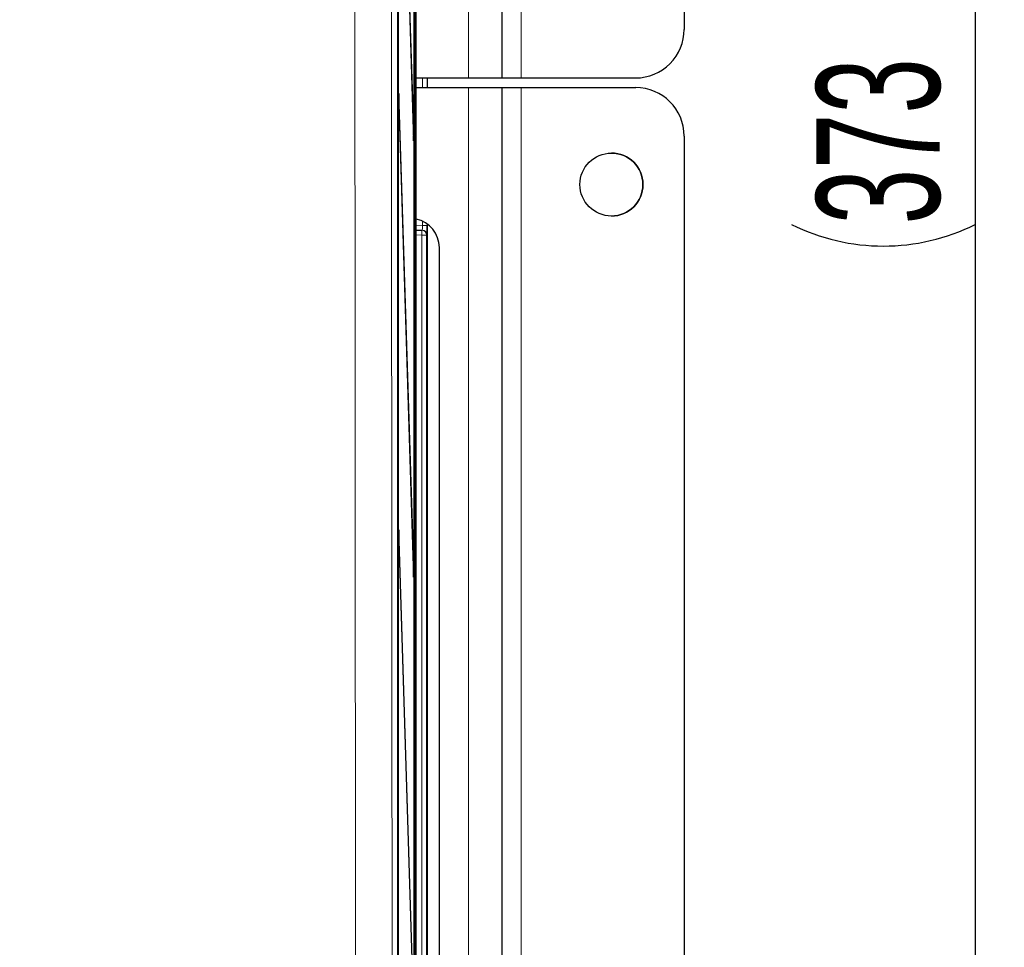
# Model space of a CAD drawing. Header units: millimetres. Extents: x 5 to 418, y 2 to 292.
# Tile 12 of 51: x 110 to 144, y 160 to 192. Entities that reach past the tile are written whole.
import ezdxf

# ---------------------------------------------------------------- set-up
doc = ezdxf.new("R2010")
doc.units = ezdxf.units.MM
doc.layers.add('SLD-0', color=7, linetype='Continuous')
doc.styles.add('SLDTEXTSTYLE0', font='TXT', dxfattribs={"width": 0.605})
doc.dimstyles.new('SLDDIMSTYLE0', dxfattribs={"dimtxt": 4.10931, "dimasz": 3.302, "dimexe": 0, "dimexo": 0.0625, "dimgap": 1.027327, "dimtad": 1, "dimlfac": 3, "dimrnd": 1e-09, "dimzin": 12, "dimdsep": 46, "dimtxsty": 'SLDTEXTSTYLE0', "dimsah": 1, "dimcen": 0.09, "dimadec": 0, "dimazin": 3, "dimtfac": 1, "dimtofl": 0, "dimtmove": 0, "dimatfit": 3, "dimfxl": 1, "dimfrac": 2, "dimtolj": 1, "dimtzin": 12, "dimarcsym": 0})

# ---------------------------------------------------------------- blocks, each defined once
blk = doc.blocks.new('_D_1')
at = {"layer": 'SLD-0', "color": 7}
for p, q in [((110.134, 251.782), (143.967, 251.782)), ((142.967, 251.782), (142.967, 127.448)), ((111.756, 127.448), (143.967, 127.448))]:
    blk.add_line(p, q, dxfattribs=at)
for centre, start, end in [((139.812, 188.008), 63.4349, 116.5651), ((139.812, 191.222), 243.4349, 296.5651)]:
    blk.add_arc(centre, 7.056, start, end, dxfattribs=at)
for points in [[(142.967, 251.782), (142.459, 248.48), (143.475, 248.48)], [(142.967, 127.448), (143.475, 130.75), (142.459, 130.75)]]:
    blk.add_solid(points, dxfattribs=at)
at = {"layer": 'SLD-0', "color": 7, "insert": (137.51, 184.911), "char_height": 4.2333, "attachment_point": 1, "rotation": 90, "style": 'SLDTEXTSTYLE0'}
blk.add_mtext('373', dxfattribs=at)

msp = doc.modelspace()

# ---------------------------------------------------------------- linework, layer by layer
at = {"color": 7, "linetype": 'Continuous', "lineweight": 25}
for p, q in [((123.1278, 145.454), (123.1278, 244.7761)), ((123.1349, 239.9483), (123.1349, 146.6149)), ((123.1428, 146.6149), (123.1428, 239.9483)), ((123.6913, 139.9483), (123.6913, 239.9483)), ((123.6992, 239.9483), (123.6992, 139.9483)), ((123.758, 134.6149), (123.758, 239.7151)), ((126.7003, 238.2815), (126.7003, 189.9482)), ((132.9668, 236.6149), (132.9668, 191.6149)), ((123.6716, 188.1569), (123.1665, 204.4078)), ((123.1626, 204.0325), (123.6677, 187.7816)), ((123.758, 189.9482), (125.5506, 189.9482)), ((124.1336, 189.9482), (124.1336, 189.615)), ((125.5506, 189.9482), (126.7003, 189.9482)), ((126.7002, 189.9482), (127.3668, 189.9482)), ((127.3668, 189.9482), (131.3001, 189.9482)), ((123.758, 189.615), (125.5506, 189.615)), ((125.5506, 189.615), (126.7003, 189.615)), ((126.7002, 189.615), (127.3668, 189.615)), ((126.7003, 189.615), (126.7003, 141.2816)), ((127.3668, 189.615), (131.3001, 189.615)), ((123.1665, 189.4078), (123.1626, 189.0325)), ((123.6716, 173.1569), (123.1665, 189.4078)), ((123.1626, 189.0325), (123.6677, 172.7816)), ((123.6716, 188.1569), (123.6565, 188.1415)), ((123.6677, 187.7816), (123.6716, 188.1569)), ((132.9668, 187.9483), (132.9668, 142.9483)), ((124.1336, 184.9305), (124.1336, 145.9661)), ((123.758, 184.7148), (123.9495, 184.7115)), ((123.9495, 184.7115), (123.964, 184.7112)), ((124.5536, 146.7816), (124.5536, 184.115)), ((123.1665, 174.4078), (123.1626, 174.0325)), ((123.6716, 158.1569), (123.1665, 174.4078)), ((123.1626, 174.0325), (123.6677, 157.7816)), ((123.6716, 173.1569), (123.6565, 173.1415)), ((123.6677, 172.7816), (123.6716, 173.1569))]:
    msp.add_line(p, q, dxfattribs=at)
at = {"color": 7, "linetype": 'Continuous', "lineweight": 18}
for p, q in [((125.5506, 238.2815), (125.5506, 189.9482)), ((127.3668, 238.2815), (127.3668, 189.9482)), ((123.9698, 189.615), (123.9698, 189.9482)), ((124.1336, 189.9482), (124.1336, 189.615)), ((124.1336, 189.615), (124.1336, 189.9482)), ((125.5506, 189.615), (125.5506, 141.2816)), ((127.3668, 189.615), (127.3668, 141.2816)), ((123.758, 184.8815), (123.9698, 184.8778)), ((123.9698, 184.8778), (123.9698, 185.0251)), ((123.9698, 184.8778), (124.1336, 184.8778)), ((124.1336, 184.9305), (124.1336, 184.8778)), ((124.1336, 145.9661), (124.1336, 184.9305)), ((123.9466, 184.5449), (123.758, 184.5481)), ((123.9495, 184.7115), (123.9466, 184.5449)), ((124.1132, 184.5449), (123.9466, 184.5449)), ((123.9466, 146.2683), (123.9466, 184.5449)), ((124.1132, 184.5449), (124.1132, 146.2683)), ((124.1277, 184.5446), (124.1132, 184.5449))]:
    msp.add_line(p, q, dxfattribs=at)
at = {"color": 7, "linetype": 'Continuous', "lineweight": 25}
msp.add_circle((130.4668, 186.2816), 1.0833, dxfattribs=at)
for centre, radius, start, end in [((131.3001, 191.6149), 1.6667, 270, 0.01208), ((131.3001, 187.9483), 1.6667, 0.01208, 90), ((130.4668, 186.2816), 1.0833, 270, 90), ((123.5542, 184.1159), 0.9994, 359.94554, 78.2308)]:
    msp.add_arc(centre, radius, start, end, dxfattribs=at)
at = {"color": 7, "linetype": 'Continuous', "lineweight": 18}
for centre in [(123.9466, 184.5449), (123.9611, 184.5446)]:
    msp.add_arc(centre, 0.1667, 359.99538, 88.99574, dxfattribs=at)
msp.add_ellipse((123.9611, 184.878), major_axis=(-0.0029, 0.1667), ratio=0.0523172, start_param=3.1397607, end_param=4.7102524, dxfattribs=at)
at = {"color": 7, "linetype": 'Continuous', "lineweight": 25}
msp.add_ellipse((124.1277, 184.878), major_axis=(0, 0.3334), ratio=0.0174604, start_param=3.1412877, end_param=4.7117794, dxfattribs=at)
at = {"color": 7, "linetype": 'Continuous', "lineweight": 18}
for points, knots in [([(121.6899, 145.5564), (121.6876, 147.6046), (121.6797, 154.4191), (121.6686, 166.0081), (121.658, 180.2339), (121.6537, 189.6924), (121.6516, 194.3759)], [0, 0, 0, 0, 0.1260002, 0.4192179, 0.7124168, 1, 1, 1, 1]), ([(122.9079, 194.5094), (122.9095, 190.8202), (122.9116, 186.1058), (122.9172, 176.6242), (122.925, 166.0648), (122.9361, 154.4886), (122.944, 147.6814), (122.9464, 145.6355)], [0, 0, 0, 0, 0.2262695, 0.2891517, 0.5817051, 0.8742772, 1, 1, 1, 1])]:
    msp.add_open_spline(points, degree=3, knots=knots, dxfattribs=at)

# ---------------------------------------------------------------- dimensions: what is measured, and where the dimension line sits
at = {"layer": 'SLD-0', "color": 7}
dim = msp.add_linear_dim(base=(142.967, 127.4483), p1=(110.1337, 251.7815), p2=(111.7563, 127.4483), angle=90, text='(<>)', dimstyle='SLDDIMSTYLE0', dxfattribs=at)
dim.commit()
dim.dimension.update_dxf_attribs({"geometry": '_D_1', "text_midpoint": (142.967, 189.6149), "dimtype": 160})

doc.saveas('drawing.dxf')
